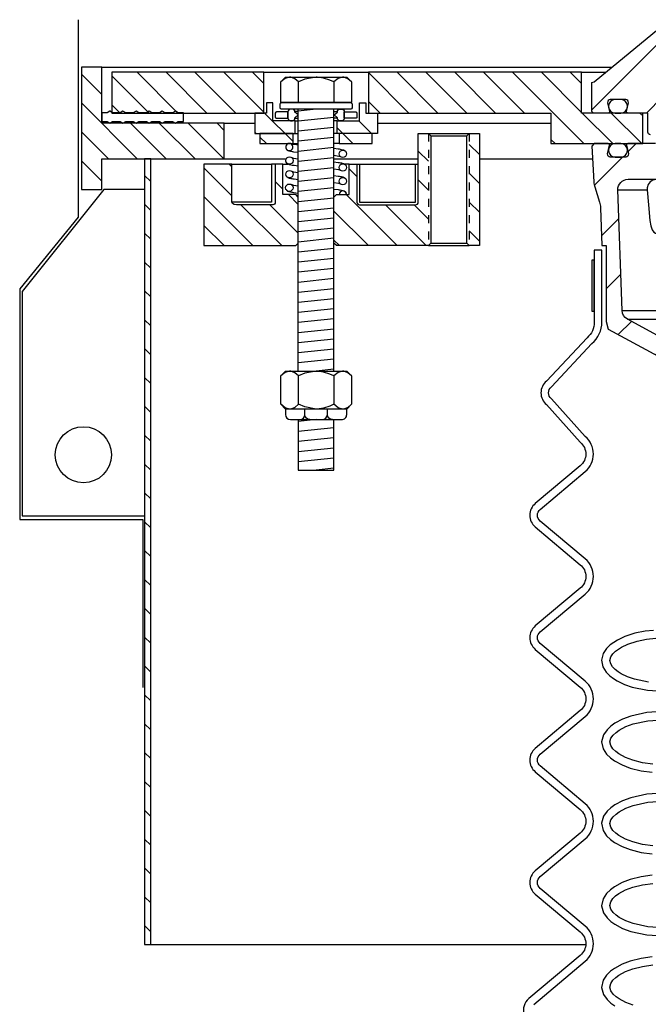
# Model space of a CAD drawing. Extents: x -285 to 5863, y 308 to 3178.
# Tile 29 of 256: x 34 to 42, y 1430 to 1442. Entities that reach past the tile are written whole.
import ezdxf

# ---------------------------------------------------------------- set-up
doc = ezdxf.new("R2010")
doc.units = 0
doc.header["$MEASUREMENT"] = 0
doc.linetypes.add('HIDDEN5', pattern=[0.05, 0.025, -0.025])
doc.layers.get('DEFPOINTS').update_dxf_attribs({"linetype": 'CONTINUOUS'})
for name, color, linetype in [('MULTI-PORT-MANHOLE', 2, 'CONTINUOUS'), ('MULTI-PORT-MANHOLE-HATCH', 252, 'CONTINUOUS'), ('MULTI-PORT-SHROUD', 1, 'CONTINUOUS'), ('MULTI-PORT-SPILL-BUCKET', 1, 'CONTINUOUS'), ('MULTI-PORT-SPILL-BUCKET-HATCH', 7, 'CONTINUOUS'), ('MULTI-PORT-SPILL-BUCKET-MANHOLE', 2, 'CONTINUOUS'), ('MULTI-PORT-SPILL-BUCKET-MANHOLE-HATCH', 7, 'CONTINUOUS'), ('MULTI-PORT-SPILL-BUCKET-SHROUD', 1, 'CONTINUOUS')]:
    doc.layers.add(name, color=color, linetype=linetype)
pattern_1 = [(135, (8038.234, 263.62307), (0.176776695, 0.176776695), [])]

msp = doc.modelspace()

# ---------------------------------------------------------------- hatches: boundary and pattern name
at = {"layer": 'MULTI-PORT-MANHOLE-HATCH', "linetype": 'Continuous'}
h = msp.add_hatch(dxfattribs=at)
h.set_pattern_fill('LINE', color=256, scale=2, angle=45, style=0)
h.set_pattern_definition(pattern_1)
h.paths.add_polyline_path([(35.34409, 1439.64763), (35.34409, 1440.02263), (36.84409, 1440.02263), (36.84409, 1440.46013), (35.34409, 1440.46013), (35.34409, 1441.14763), (35.09409, 1441.14763), (35.09409, 1439.64763)])
h = msp.add_hatch(dxfattribs=at)
h.set_pattern_fill('LINE', color=256, scale=2, angle=45, style=0)
h.set_pattern_definition(pattern_1)
h.paths.add_polyline_path([(37.32847, 1441.08513), (35.46909, 1441.08513), (35.46909, 1440.58513), (37.32847, 1440.58513)])
h = msp.add_hatch(dxfattribs=at)
h.set_pattern_fill('LINE', color=256, scale=2, angle=45, style=0)
h.set_pattern_definition(pattern_1)
h.paths.add_polyline_path([(41.96909, 1440.21013), (41.96909, 1440.58513), (41.21909, 1440.58513), (41.21909, 1441.08513), (38.60972, 1441.08513), (38.60972, 1440.58513), (40.84409, 1440.58513), (40.84409, 1440.21013)])
h = msp.add_hatch(dxfattribs=at)
h.set_pattern_fill('LINE', color=256, scale=2, angle=45, style=0)
h.set_pattern_definition(pattern_1)
h.paths.add_polyline_path([(37.71128, 1440.49138), (37.43784, 1440.49138), (37.43784, 1440.71013), (37.35972, 1440.71013), (37.35972, 1440.58513), (37.21909, 1440.58513), (37.21909, 1440.33513), (37.71128, 1440.33513)])
h.paths.add_polyline_path([(38.71909, 1440.58513), (38.57847, 1440.58513), (38.57847, 1440.71013), (38.50034, 1440.71013), (38.50034, 1440.49138), (38.2269, 1440.49138), (38.2269, 1440.33513), (38.71909, 1440.33513)])
h.paths.add_polyline_path([(38.65659, 1440.33513), (38.25034, 1440.33513), (38.25034, 1440.21013), (38.65659, 1440.21013)])
h.paths.add_polyline_path([(37.68784, 1440.33513), (37.28159, 1440.33513), (37.28159, 1440.21013), (37.68784, 1440.21013)])
h = msp.add_hatch(dxfattribs=at)
h.set_pattern_fill('LINE', color=256, scale=2, angle=45, style=0)
h.set_pattern_definition(pattern_1)
h.paths.add_polyline_path([(39.34409, 1440.33513), (39.21909, 1440.33513), (39.21909, 1439.49138, -0.41421356), (39.18784, 1439.46013), (38.50034, 1439.46013, -0.41421356), (38.46909, 1439.49138), (38.46909, 1439.96013), (38.37534, 1439.96013), (38.37534, 1439.58513), (38.21909, 1439.58513), (38.18784, 1439.55388), (38.18784, 1438.99138), (38.21909, 1438.96013), (39.34409, 1438.96013)])
h.paths.add_polyline_path([(39.96909, 1440.33513), (39.84409, 1440.33513), (39.84409, 1438.96013), (39.96909, 1438.96013)])
h = msp.add_hatch(dxfattribs=at)
h.set_pattern_fill('LINE', color=256, scale=2, angle=45, style=0)
h.set_pattern_definition([(135, (7997.1087, 263.62307), (0.176776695, 0.176776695), [])])
h.paths.add_polyline_path([(35.86909, 1430.39763), (35.94379, 1430.39763), (35.94379, 1440.02263), (35.86909, 1440.02263)])
h = msp.add_hatch(dxfattribs=at)
h.set_pattern_fill('LINE', color=256, scale=2, angle=45, style=0)
h.set_pattern_definition(pattern_1)
h.paths.add_polyline_path([(37.75034, 1439.55388), (37.71909, 1439.58513), (37.56284, 1439.58513), (37.56284, 1439.96013), (37.46909, 1439.96013), (37.46909, 1439.49138, -0.41421356), (37.43784, 1439.46013), (36.99536, 1439.46013), (36.9666, 1439.46432), (36.94555, 1439.47576), (36.93784, 1439.49138), (36.93784, 1439.96013), (36.59409, 1439.96013), (36.59409, 1438.96013), (37.71909, 1438.96013), (37.75034, 1438.99138)])
at = {"layer": 'MULTI-PORT-SPILL-BUCKET-HATCH', "linetype": 'Continuous'}
h = msp.add_hatch(dxfattribs=at)
h.set_pattern_fill('LINE', color=256, scale=4, angle=45, style=0)
h.set_pattern_definition([(45, (-7789.4933, 235.12833), (-0.35355339, 0.35355339), [])])
edge = h.paths.add_edge_path(flags=17)
edge.add_line((42.53159, 1439.77263), (42.53159, 1440.17888))
edge.add_line((42.53159, 1440.17888), (42.56284, 1440.21013))
edge.add_line((42.56284, 1440.21013), (42.62534, 1440.21013))
edge.add_line((42.62534, 1440.21013), (42.65832, 1440.17716))
edge.add_line((42.65832, 1440.17716), (42.67607, 1439.83841))
edge.add_arc((42.61366, 1439.83514), 0.0625, -89.997947, 3.00213, ccw=False)
edge.add_line((42.61366, 1439.77263), (42.53159, 1439.77263))
edge = h.paths.add_edge_path()
edge.add_line((43.65353, 1437.55388), (43.43505, 1437.55388))
edge.add_line((43.43505, 1437.55388), (43.43505, 1437.17888))
edge.add_line((43.43505, 1437.17888), (43.65353, 1437.17888))
edge.add_arc((43.65353, 1437.24138), 0.0625, 270, 360)
edge.add_line((43.71603, 1437.24138), (43.71603, 1437.49138))
edge.add_arc((43.65353, 1437.49138), 0.0625, 360, 450)
edge = h.paths.add_edge_path()
edge.add_arc((41.78845, 1439.64763), 0.125, 90, 182, ccw=False)
edge.add_line((41.78845, 1439.77263), (42.15659, 1439.77263))
edge.add_line((42.15659, 1439.77263), (42.15659, 1440.17888))
edge.add_line((42.15659, 1440.17888), (42.12534, 1440.21013))
edge.add_line((42.12534, 1440.21013), (41.78579, 1440.21013))
edge.add_arc((41.78578, 1440.19514), 0.015, 89.988796, 191.010479)
edge.add_line((41.77106, 1440.19227), (41.79223, 1440.08335))
edge.add_arc((41.76156, 1440.07739), 0.03125, -90.001442, 10.998303, ccw=False)
edge.add_line((41.76156, 1440.04614), (41.56962, 1440.04614))
edge.add_arc((41.56962, 1440.07739), 0.03125, 169.000573, 270.000319, ccw=False)
edge.add_line((41.53895, 1440.08335), (41.56012, 1440.19228))
edge.add_arc((41.54502, 1440.19482), 0.01532, 350.426599, 451.426344)
edge.add_line((41.54463, 1440.21013), (41.37382, 1440.21013))
edge.add_line((41.37382, 1440.21013), (41.34573, 1440.17893))
edge.add_line((41.34573, 1440.17893), (41.36858, 1439.74278))
edge.add_arc((41.61825, 1439.75587), 0.25001, 182.999594, 197.899614)
edge.add_line((41.38034, 1439.67902), (41.44031, 1439.49336))
edge.add_arc((41.20241, 1439.41652), 0.25, 1.999905, 17.899997, ccw=False)
edge.add_line((41.45226, 1439.42524), (41.4685, 1438.96013))
edge.add_line((41.4685, 1438.96013), (41.51905, 1438.96013))
edge.add_line((41.51905, 1438.96013), (41.51905, 1438.02969))
edge.add_line((41.51905, 1438.02969), (41.5465, 1437.9367))
edge.add_line((41.5465, 1437.9367), (42.3608, 1437.49356))
edge.add_arc((42.30105, 1437.38377), 0.125, 2.999956, 61.445298, ccw=False)
edge.add_line((42.42587, 1437.39031), (42.4304, 1437.30388))
edge.add_line((42.4304, 1437.30388), (42.73409, 1437.30388))
edge.add_line((42.73409, 1437.30388), (42.73409, 1435.92888))
edge.add_line((42.73409, 1435.92888), (42.57534, 1435.92888))
edge.add_arc((42.57534, 1435.89763), 0.03125, 90, 180)
edge.add_line((42.54409, 1435.89763), (42.54409, 1435.86638))
edge.add_line((42.54409, 1435.86638), (42.61626, 1435.74138))
edge.add_line((42.61626, 1435.74138), (42.96909, 1435.74138))
edge.add_line((42.96909, 1435.74138), (43.02794, 1437.08922))
edge.add_arc((43.1216, 1437.08513), 0.09375, 90, 177.500009, ccw=False)
edge.add_line((43.1216, 1437.17888), (43.1216, 1437.55388))
edge.add_line((43.1216, 1437.55388), (42.7712, 1437.55388))
edge.add_arc((42.7712, 1437.80388), 0.25, 241.444909, 269.999756, ccw=False)
edge.add_line((42.6517, 1437.58429), (41.78036, 1438.05847))
edge.add_arc((41.84011, 1438.16827), 0.125, 182.000071, 241.445207, ccw=False)
edge.add_line((41.71519, 1438.1639), (41.66353, 1439.64327))
at = {"layer": 'MULTI-PORT-SPILL-BUCKET-MANHOLE-HATCH', "linetype": 'Continuous'}
h = msp.add_hatch(dxfattribs=at)
h.set_pattern_fill('LINE', color=256, scale=4, angle=45, style=0)
h.set_pattern_definition([(45, (-7925.29583, 263.62307), (-0.35355339, 0.35355339), [])])
edge = h.paths.add_edge_path()
edge.add_line((43.28893, 1441.21558), (43.34409, 1440.58513))
edge.add_line((43.34409, 1440.58513), (42.82562, 1440.58513))
edge.add_arc((42.82562, 1440.46013), 0.125, 89.999957, 174.999901)
edge.add_line((42.7011, 1440.47103), (42.69034, 1440.34803))
edge.add_arc((42.6592, 1440.35076), 0.03125, 270, 355, ccw=False)
edge.add_line((42.6592, 1440.31951), (42.47779, 1440.31951))
edge.add_line((42.47779, 1440.31951), (42.47779, 1440.85076))
edge.add_line((42.47779, 1440.85076), (42.34409, 1440.9311))
edge.add_line((42.34409, 1440.9311), (42.21039, 1440.85076))
edge.add_line((42.21039, 1440.85076), (42.21039, 1440.31951))
edge.add_line((42.21039, 1440.31951), (42.06284, 1440.31951))
edge.add_arc((42.06284, 1440.35076), 0.03125, 180, 270, ccw=False)
edge.add_line((42.03159, 1440.35076), (42.03159, 1440.58513))
edge.add_line((42.03159, 1440.58513), (41.78654, 1440.58513))
edge.add_arc((41.78654, 1440.60076), 0.01562, 169.000254, 270, ccw=False)
edge.add_line((41.77121, 1440.60374), (41.79223, 1440.71192))
edge.add_arc((41.76156, 1440.71789), 0.03125, 348.999407, 449.999153)
edge.add_line((41.76156, 1440.74913), (41.56962, 1440.74913))
edge.add_arc((41.56962, 1440.71789), 0.03125, 89.998557, 190.998303)
edge.add_line((41.53894, 1440.71192), (41.56012, 1440.603))
edge.add_arc((41.54539, 1440.60014), 0.01501, -89.975776, 10.991064, ccw=False)
edge.add_line((41.54539, 1440.58513), (41.37534, 1440.58513))
edge.add_arc((41.37534, 1440.61638), 0.03125, 180, 270, ccw=False)
edge.add_line((41.34409, 1440.61638), (41.34409, 1440.96013))
edge.add_line((41.34409, 1440.96013), (41.37241, 1440.96544))
edge.add_line((41.37241, 1440.96544), (42.16338, 1441.61755))
edge.add_arc((42.20305, 1441.56925), 0.0625, 90, 129.399472, ccw=False)
edge.add_line((42.20305, 1441.63175), (42.24382, 1441.61642))
edge.add_line((42.24382, 1441.61642), (42.26459, 1441.57795))
edge.add_line((42.26459, 1441.57795), (42.30988, 1441.21099))
edge.add_line((42.30988, 1441.21099), (42.32179, 1441.17085))
edge.add_line((42.32179, 1441.17085), (42.34688, 1441.13698))
edge.add_line((42.34688, 1441.13698), (42.41909, 1441.10419))
edge.add_line((42.41909, 1441.10419), (42.5682, 1441.11724))
edge.add_arc((42.55731, 1441.24177), 0.125, 274.999649, 319.999859)
edge.add_line((42.65307, 1441.16141), (42.72766, 1441.25031))
edge.add_arc((42.77553, 1441.21014), 0.0625, 89.998431, 139.998976, ccw=False)
edge.add_line((42.77554, 1441.27263), (43.22667, 1441.27263))
edge.add_arc((43.22667, 1441.21013), 0.0625, 5, 90, ccw=False)

# ---------------------------------------------------------------- linework, layer by layer
at = {"layer": 'DEFPOINTS'}
msp.add_lwpolyline([(35.05488, 1441.72868), (35.05488, 1439.30748), (34.33945, 1438.43124), (34.33945, 1435.60427), (35.84739, 1435.60427), (35.84739, 1433.54433)], dxfattribs=at)
at = {"layer": 'MULTI-PORT-MANHOLE', "color": 7, "linetype": 'Continuous'}
for p, q in [((35.34409, 1441.14763), (41.59339, 1441.14763)), ((37.32847, 1441.08513), (38.60972, 1441.08513)), ((37.75034, 1440.60198), (37.70906, 1440.60198)), ((38.18784, 1440.60198), (38.22912, 1440.60198)), ((36.84409, 1440.46013), (37.21909, 1440.46013)), ((37.70906, 1440.52139), (37.75034, 1440.52139)), ((37.71128, 1440.49138), (37.75034, 1440.49138)), ((38.22912, 1440.52139), (38.18784, 1440.52139)), ((38.2269, 1440.49138), (38.18784, 1440.49138)), ((38.71909, 1440.46013), (40.84409, 1440.46013)), ((37.71128, 1440.33513), (37.75034, 1440.33513)), ((38.2269, 1440.33513), (38.18784, 1440.33513)), ((39.34409, 1440.33513), (39.84409, 1440.33513)), ((37.68784, 1440.21013), (37.75034, 1440.21013)), ((38.25034, 1440.21013), (38.18784, 1440.21013)), ((36.84409, 1440.02263), (37.60247, 1440.02263)), ((36.93785, 1439.96013), (37.42086, 1439.96013)), ((37.56284, 1439.96013), (37.62193, 1439.96013)), ((38.18784, 1440.02263), (39.21909, 1440.02263)), ((38.37534, 1439.96013), (38.31625, 1439.96013)), ((38.50034, 1439.96013), (39.18784, 1439.96013)), ((39.96909, 1440.02263), (41.35392, 1440.02263)), ((39.34409, 1438.96013), (39.84409, 1438.96013)), ((35.94379, 1430.39763), (41.27094, 1430.39763))]:
    msp.add_line(p, q, dxfattribs=at)
at = {"layer": 'MULTI-PORT-MANHOLE', "color": 254, "linetype": 'Continuous'}
msp.add_line((41.21909, 1441.08513), (41.51758, 1441.08513), dxfattribs=at)
at = {"layer": 'MULTI-PORT-MANHOLE', "color": 2, "linetype": 'Continuous'}
for p, q in [((37.75258, 1440.71198), (37.75258, 1440.96647)), ((38.1856, 1440.96647), (38.1856, 1440.71198)), ((37.75034, 1437.42182), (37.75034, 1440.63199)), ((38.18784, 1437.42182), (38.18784, 1440.63199)), ((39.37534, 1440.30388), (39.81284, 1440.30388)), ((39.37534, 1438.99138), (39.81284, 1438.99138)), ((37.75258, 1437.01583), (37.75258, 1437.36381)), ((38.1856, 1437.36381), (38.1856, 1437.01583))]:
    msp.add_line(p, q, dxfattribs=at)
at = {"layer": 'MULTI-PORT-MANHOLE', "color": 3, "linetype": 'Continuous'}
msp.add_line((37.75034, 1439.53521), (37.75034, 1440.47489), dxfattribs=at)
at = {"layer": 'MULTI-PORT-MANHOLE', "color": 1, "linetype": 'HIDDEN5', "ltscale": 0.4}
for p, q in [((39.34409, 1440.33513), (39.34409, 1438.96013)), ((39.84409, 1440.33513), (39.84409, 1438.96013))]:
    msp.add_line(p, q, dxfattribs=at)
at = {"layer": 'MULTI-PORT-MANHOLE', "linetype": 'Continuous'}
for points in [[(35.34409, 1439.64763), (35.34409, 1440.02263), (36.84409, 1440.02263), (36.84409, 1440.46013), (35.34409, 1440.46013), (35.34409, 1441.14763), (35.09409, 1441.14763), (35.09409, 1439.64763)], [(37.32847, 1441.08513), (35.46909, 1441.08513), (35.46909, 1440.58513), (37.32847, 1440.58513)], [(41.96909, 1440.21013), (41.96909, 1440.58513), (41.21909, 1440.58513), (41.21909, 1441.08513), (38.60972, 1441.08513), (38.60972, 1440.58513), (40.84409, 1440.58513), (40.84409, 1440.21013)], [(35.86909, 1430.39763), (35.94379, 1430.39763), (35.94379, 1440.02263), (35.86909, 1440.02263), (35.86909, 1430.39763)]]:
    msp.add_lwpolyline(points, close=True, dxfattribs=at)
at = {"layer": 'MULTI-PORT-MANHOLE', "color": 2, "linetype": 'Continuous'}
for points in [[(37.59409, 1440.71198), (37.53608, 1440.71198), (37.53608, 1440.96647), (37.59409, 1441.02448), (38.34409, 1441.02448), (38.4021, 1440.96647), (38.4021, 1440.71198), (38.34409, 1440.71198)], [(37.43784, 1440.71013), (37.35972, 1440.71013), (37.35972, 1440.58513), (37.21909, 1440.58513), (37.21909, 1440.33513), (37.71128, 1440.33513), (37.71128, 1440.49138), (37.43784, 1440.49138)], [(38.50034, 1440.71013), (38.57847, 1440.71013), (38.57847, 1440.58513), (38.71909, 1440.58513), (38.71909, 1440.33513), (38.2269, 1440.33513), (38.2269, 1440.49138), (38.50034, 1440.49138)], [(37.68784, 1440.21013), (37.68784, 1440.33513), (37.28159, 1440.33513), (37.28159, 1440.21013), (37.68784, 1440.21013)], [(38.25034, 1440.21013), (38.65659, 1440.21013), (38.65659, 1440.33513), (38.25034, 1440.33513), (38.25034, 1440.21013)], [(39.81284, 1438.99138), (39.81284, 1440.30388), (39.84409, 1440.33513), (39.96909, 1440.33513), (39.96909, 1438.96013), (39.84409, 1438.96013)], [(37.59409, 1436.95782), (37.53608, 1437.01583), (37.53608, 1437.36381), (37.59409, 1437.42182), (38.34409, 1437.42182), (38.4021, 1437.36381), (38.4021, 1437.01583), (38.34409, 1436.95782)]]:
    msp.add_lwpolyline(points, close=True, dxfattribs=at)
for points in [[(38.4021, 1440.96647), (38.35698, 1441.0038), (38.30744, 1441.02448), (38.29385, 1441.02448), (38.29385, 1441.02448), (38.23758, 1441.00797), (38.1856, 1440.96647), (38.13699, 1440.98861), (38.06134, 1441.01331), (37.98009, 1441.02432), (37.96909, 1441.02448), (37.82958, 1440.99938), (37.75258, 1440.96647), (37.70746, 1441.0038), (37.65793, 1441.02448), (37.64433, 1441.02448), (37.58806, 1441.00797), (37.53608, 1440.96647)], [(38.4021, 1437.36381), (38.35698, 1437.40114), (38.30744, 1437.42182), (38.29385, 1437.42182), (38.29385, 1437.42182), (38.23758, 1437.4053), (38.1856, 1437.36381), (38.13699, 1437.38595), (38.06134, 1437.41064), (37.98009, 1437.42166), (37.96909, 1437.42182), (37.82958, 1437.39671), (37.75258, 1437.36381), (37.70746, 1437.40114), (37.65793, 1437.42182), (37.64433, 1437.42182), (37.58806, 1437.4053), (37.53608, 1437.36381)], [(38.4021, 1437.01583), (38.35698, 1436.9785), (38.30744, 1436.95782), (38.29385, 1436.95782), (38.29385, 1436.95782), (38.23758, 1436.97434), (38.1856, 1437.01583), (38.13699, 1436.99369), (38.06134, 1436.969), (37.98009, 1436.95798), (37.96909, 1436.95782), (37.82958, 1436.98293), (37.75258, 1437.01583), (37.70746, 1436.9785), (37.65793, 1436.95782), (37.64433, 1436.95782), (37.58806, 1436.97434), (37.53608, 1437.01583)], [(37.75034, 1436.82782), (37.75034, 1436.21048), (38.18784, 1436.21048), (38.18784, 1436.82782)]]:
    msp.add_lwpolyline(points, dxfattribs=at)
for points in [[(37.54522, 1440.71198), (38.39296, 1440.71198, -0.41421356), (38.40859, 1440.69636), (38.40859, 1440.64761, -0.41421356), (38.39296, 1440.63199), (37.54522, 1440.63199, -0.41421356), (37.52959, 1440.64761), (37.52959, 1440.69636, -0.41421356)], [(39.34409, 1438.96013), (38.21909, 1438.96013), (38.18784, 1438.99138), (38.18784, 1439.55388), (38.21909, 1439.58513), (38.37534, 1439.58513), (38.37534, 1439.96013), (38.46909, 1439.96013), (38.46909, 1439.49138, 0.41421356), (38.50034, 1439.46013), (39.18784, 1439.46013, 0.41421356), (39.21909, 1439.49138), (39.21909, 1440.33513), (39.34409, 1440.33513), (39.37534, 1440.30388), (39.37534, 1438.99138)], [(36.93784, 1439.49138), (36.93784, 1439.96013), (36.59409, 1439.96013), (36.59409, 1438.96013), (37.71909, 1438.96013), (37.75034, 1438.99138), (37.75034, 1439.55388), (37.71909, 1439.58513), (37.56284, 1439.58513), (37.56284, 1439.96013), (37.46909, 1439.96013), (37.46909, 1439.49138, -0.41421356), (37.43784, 1439.46013), (36.99536, 1439.46013), (36.9666, 1439.46432), (36.94555, 1439.47576)]]:
    msp.add_lwpolyline(points, format="xyb", close=True, dxfattribs=at)
at = {"layer": 'MULTI-PORT-MANHOLE', "color": 7, "linetype": 'Continuous'}
msp.add_lwpolyline([(35.4498, 1440.60813), (35.44334, 1440.60813), (35.40909, 1440.58813), (35.34409, 1440.58813), (35.34409, 1440.48014), (35.40909, 1440.48014), (35.44334, 1440.46013), (35.47759, 1440.48014), (35.56959, 1440.48014), (35.60384, 1440.46013), (35.63809, 1440.48014), (35.73009, 1440.48014), (35.76434, 1440.46013), (35.79859, 1440.48014), (35.89059, 1440.48014), (35.92484, 1440.46013), (35.95909, 1440.48014), (36.05109, 1440.48014), (36.08534, 1440.46013), (36.11959, 1440.48014), (36.21159, 1440.48014), (36.24584, 1440.46013), (36.28009, 1440.48014), (36.34409, 1440.48014), (36.34409, 1440.58813), (36.28009, 1440.58813), (36.24584, 1440.60813), (36.21159, 1440.58813), (36.11959, 1440.58813), (36.08534, 1440.60813), (36.05109, 1440.58813), (35.95909, 1440.58813), (35.92484, 1440.60813), (35.89059, 1440.58813), (35.79859, 1440.58813), (35.76434, 1440.60813), (35.73009, 1440.58813), (35.63809, 1440.58813), (35.60384, 1440.60813), (35.56959, 1440.58813), (35.47759, 1440.58813), (35.44334, 1440.60813)], dxfattribs=at)
for points in [[(37.62409, 1440.52268), (37.62409, 1440.60069), (37.48472, 1440.60069, 0.41421356), (37.46909, 1440.58506), (37.46909, 1440.5375, 0.41421356), (37.47909, 1440.52188), (37.62409, 1440.52188)], [(37.62409, 1440.52263, 0.41421356), (37.65534, 1440.49138), (37.67784, 1440.49138, 0.41421356), (37.70909, 1440.52263), (37.70909, 1440.52652), (37.7497, 1440.56169), (37.70909, 1440.59685), (37.70909, 1440.60074, 0.41421356), (37.67784, 1440.63199), (37.65534, 1440.63199, 0.41421356), (37.62409, 1440.60074), (37.62409, 1440.52139)], [(38.31409, 1440.52263, -0.41421356), (38.28284, 1440.49138), (38.26034, 1440.49138, -0.41421356), (38.22909, 1440.52263), (38.22909, 1440.52652), (38.18848, 1440.56169), (38.22909, 1440.59685), (38.22909, 1440.60074, -0.41421356), (38.26034, 1440.63199), (38.28284, 1440.63199, -0.41421356), (38.31409, 1440.60074), (38.31409, 1440.52139)], [(38.31409, 1440.52268), (38.31409, 1440.60069), (38.45347, 1440.60069, -0.41421356), (38.46909, 1440.58506), (38.46909, 1440.5375, -0.41421356), (38.45909, 1440.52188), (38.31409, 1440.52188)]]:
    msp.add_lwpolyline(points, format="xyb", dxfattribs=at)
at = {"layer": 'MULTI-PORT-MANHOLE', "color": 1, "linetype": 'Continuous'}
for points in [[(37.62184, 1440.21013, 4.45498163), (37.66037, 1440.21013)], [(38.34047, 1439.58513, 0.98838487), (38.25032, 1439.58513)]]:
    msp.add_lwpolyline(points, format="xyb", close=True, dxfattribs=at)
for points in [[(37.75034, 1440.19047), (37.70338, 1440.19738), (37.6887, 1440.19968), (37.66081, 1440.21013)], [(37.75034, 1440.10021), (37.69769, 1440.10725), (37.68522, 1440.10909), (37.67378, 1440.11092), (37.65588, 1440.11413), (37.63955, 1440.11858), (37.63202, 1440.1212), (37.62428, 1440.12472), (37.61927, 1440.12761), (37.61393, 1440.13149), (37.60915, 1440.1359), (37.60454, 1440.14149), (37.60026, 1440.14883), (37.59801, 1440.15615)], [(38.18784, 1440.15347), (38.23924, 1440.1466), (38.25171, 1440.14476), (38.26315, 1440.14292), (38.28106, 1440.13972), (38.29738, 1440.13526), (38.30491, 1440.13265), (38.31265, 1440.12913), (38.31766, 1440.12624), (38.32301, 1440.12235), (38.32778, 1440.11794), (38.33239, 1440.11236), (38.33667, 1440.10502), (38.33892, 1440.09769)], [(38.28, 1440.04225), (38.24823, 1440.05417), (38.18784, 1440.06308)], [(37.46909, 1439.96013), (37.42086, 1439.96013), (37.42086, 1439.49138), (36.93785, 1439.49138)], [(37.75034, 1439.93352), (37.69937, 1439.94034), (37.6869, 1439.94218), (37.67546, 1439.94401), (37.65756, 1439.94722), (37.64123, 1439.95167), (37.6337, 1439.95429), (37.62597, 1439.95781), (37.62095, 1439.9607), (37.61561, 1439.96458), (37.61083, 1439.96899), (37.60623, 1439.97458), (37.60194, 1439.98192), (37.59969, 1439.98924)], [(37.65861, 1440.04468), (37.69039, 1440.03277), (37.75034, 1440.02392)], [(38.18784, 1439.98663), (38.23924, 1439.97975), (38.25171, 1439.97791), (38.26315, 1439.97608), (38.28106, 1439.97287), (38.29738, 1439.96842), (38.30491, 1439.9658), (38.31265, 1439.96228), (38.31766, 1439.95939), (38.32301, 1439.95551), (38.32778, 1439.9511), (38.33239, 1439.94551), (38.33667, 1439.93817), (38.33892, 1439.93085)], [(38.46909, 1439.96013), (38.50034, 1439.96013), (38.50034, 1439.49138), (39.18784, 1439.49138), (39.18784, 1439.96013), (39.21909, 1439.96013)], [(37.75034, 1439.76657), (37.69937, 1439.77339), (37.6869, 1439.77523), (37.67546, 1439.77706), (37.65756, 1439.78027), (37.64123, 1439.78472), (37.6337, 1439.78734), (37.62597, 1439.79086), (37.62095, 1439.79375), (37.61561, 1439.79764), (37.61083, 1439.80205), (37.60623, 1439.80763), (37.60194, 1439.81497), (37.59969, 1439.82229)], [(37.65861, 1439.87773), (37.69039, 1439.86582), (37.75034, 1439.85697)], [(38.28, 1439.87541), (38.24823, 1439.88733), (38.18784, 1439.89624)], [(37.65861, 1439.71202), (37.69039, 1439.7001), (37.75034, 1439.69126)], [(38.18784, 1439.81966), (38.23924, 1439.81279), (38.25171, 1439.81094), (38.26315, 1439.80911), (38.28106, 1439.8059), (38.29738, 1439.80145), (38.30491, 1439.79883), (38.31265, 1439.79531), (38.31766, 1439.79243), (38.32301, 1439.78854), (38.32778, 1439.78413), (38.33239, 1439.77855), (38.33667, 1439.77121), (38.33892, 1439.76388)], [(38.28, 1439.70844), (38.24823, 1439.72036), (38.18784, 1439.72927)], [(37.75034, 1439.60087), (37.69753, 1439.60793), (37.68506, 1439.60977), (37.67362, 1439.6116), (37.65572, 1439.61481), (37.63939, 1439.61926), (37.63186, 1439.62188), (37.62413, 1439.6254), (37.61911, 1439.62829), (37.61377, 1439.63217), (37.60899, 1439.63658), (37.60439, 1439.64217), (37.6001, 1439.64951), (37.59785, 1439.65683)], [(38.18784, 1439.65356), (38.23881, 1439.64674), (38.25128, 1439.6449), (38.26272, 1439.64307), (38.28062, 1439.63986), (38.29695, 1439.63541), (38.30448, 1439.63279), (38.31221, 1439.62927), (38.31723, 1439.62638), (38.32257, 1439.6225), (38.32735, 1439.61809), (38.33195, 1439.6125), (38.33624, 1439.60516), (38.33849, 1439.59784)]]:
    msp.add_lwpolyline(points, dxfattribs=at)
at = {"layer": 'MULTI-PORT-MANHOLE', "linetype": 'Continuous'}
msp.add_lwpolyline([(35.86909, 1439.64763), (35.36909, 1439.64763), (34.36909, 1438.39763), (34.36909, 1435.64763), (35.86909, 1435.64763)], dxfattribs=at)
at = {"layer": 'MULTI-PORT-MANHOLE', "color": 2, "linetype": 'Continuous'}
for points in [[(37.59409, 1436.95782), (37.59409, 1436.89032, 0.41421241), (37.65659, 1436.82782), (38.28159, 1436.82782, 0.41421472), (38.34409, 1436.89032), (38.34409, 1436.95782)], [(37.7691, 1436.82782, 0.41186067), (37.8311, 1436.89032), (37.8311, 1436.95782)], [(37.8931, 1436.82782, -0.41186067), (37.8311, 1436.89032), (37.8311, 1436.95782)], [(38.04508, 1436.82782, 0.41186067), (38.10708, 1436.89032), (38.10708, 1436.95782)], [(38.16908, 1436.82782, -0.41186067), (38.10708, 1436.89032), (38.10708, 1436.95782)]]:
    msp.add_lwpolyline(points, format="xyb", dxfattribs=at)
at = {"layer": 'MULTI-PORT-MANHOLE', "color": 1, "linetype": 'Continuous'}
for centre in [(38.29583, 1440.08446), (37.64278, 1440.00247), (38.29583, 1439.91762), (37.64278, 1439.83552), (37.64094, 1439.67006), (38.29583, 1439.75065)]:
    msp.add_circle(centre, 0.04508, dxfattribs=at)
at = {"layer": 'MULTI-PORT-MANHOLE', "linetype": 'Continuous'}
msp.add_circle((35.11909, 1436.39763), 0.34375, dxfattribs=at)
at = {"layer": 'MULTI-PORT-MANHOLE-HATCH'}
for p, q in [((37.96909, 1440.63199), (37.75034, 1440.6092)), ((38.18784, 1440.53131), (37.75034, 1440.48573)), ((38.18784, 1440.40784), (37.75034, 1440.36226)), ((38.18784, 1440.28438), (37.75034, 1440.23879)), ((38.18784, 1440.28438), (37.75034, 1440.23879)), ((38.18784, 1440.16091), (37.75034, 1440.11532)), ((38.18784, 1440.03744), (37.75034, 1439.99186)), ((38.18784, 1440.03744), (37.75034, 1439.99186)), ((38.18784, 1439.91397), (37.75034, 1439.86839)), ((38.18784, 1439.7905), (37.75034, 1439.74492)), ((38.18784, 1439.7905), (37.75034, 1439.74492)), ((38.18784, 1439.66704), (37.75034, 1439.62145)), ((38.18784, 1439.54357), (37.75034, 1439.49798)), ((38.18784, 1439.54357), (37.75034, 1439.49798)), ((38.18784, 1439.4201), (37.75034, 1439.37452)), ((38.18784, 1439.29663), (37.75034, 1439.25105)), ((38.18784, 1439.29663), (37.75034, 1439.25105)), ((38.18784, 1439.17316), (37.75034, 1439.12758)), ((38.18784, 1439.0497), (37.75034, 1439.00411)), ((38.18784, 1439.0497), (37.75034, 1439.00411)), ((38.18784, 1438.92623), (37.75034, 1438.88064)), ((38.18784, 1438.80276), (37.75034, 1438.75718)), ((38.18784, 1438.80276), (37.75034, 1438.75718)), ((38.18784, 1438.67929), (37.75034, 1438.63371)), ((38.18784, 1438.55582), (37.75034, 1438.51024)), ((38.18784, 1438.55582), (37.75034, 1438.51024)), ((38.18784, 1438.43236), (37.75034, 1438.38677)), ((38.18784, 1438.30889), (37.75034, 1438.2633)), ((38.18784, 1438.30889), (37.75034, 1438.2633)), ((38.18784, 1438.18542), (37.75034, 1438.13984)), ((38.18784, 1438.06195), (37.75034, 1438.01637)), ((38.18784, 1438.06195), (37.75034, 1438.01637)), ((38.18784, 1437.93848), (37.75034, 1437.8929)), ((38.18784, 1437.81502), (37.75034, 1437.76943)), ((38.18784, 1437.81502), (37.75034, 1437.76943)), ((38.18784, 1437.69155), (37.75034, 1437.64596)), ((38.18784, 1437.56808), (37.75034, 1437.5225)), ((38.18784, 1437.56808), (37.75034, 1437.5225)), ((38.18784, 1437.44461), (37.96909, 1437.42182)), ((37.96909, 1436.82782), (37.75034, 1436.80503)), ((38.18784, 1436.72715), (37.75034, 1436.68156)), ((38.18784, 1436.60368), (37.75034, 1436.55809)), ((38.18784, 1436.48021), (37.75034, 1436.43463)), ((38.18784, 1436.35674), (37.75034, 1436.31116)), ((38.18784, 1436.23327), (37.96909, 1436.21048))]:
    msp.add_line(p, q, dxfattribs=at)
at = {"layer": 'MULTI-PORT-SHROUD', "color": 1, "linetype": 'Continuous'}
msp.add_lwpolyline([(40.63396, 1429.662), (41.26443, 1430.19102, 0.46630694), (41.26443, 1430.62192), (40.71296, 1431.08465, -0.46630723), (40.71296, 1431.22829), (41.26443, 1431.69102, 0.46630723), (41.26443, 1432.12192), (40.71296, 1432.58465, -0.46630723), (40.71296, 1432.72829), (41.26443, 1433.19102, 0.46630723), (41.26443, 1433.62192), (40.71296, 1434.08465, -0.46630723), (40.71296, 1434.22829), (41.26443, 1434.69102, 0.46630723), (41.26443, 1435.12192), (40.71296, 1435.58465, -0.46630723), (40.71296, 1435.72829), (41.26443, 1436.19102, 0.46630723), (41.26443, 1436.62192), (40.84933, 1437.08465, -0.46630817), (40.84933, 1437.22829), (41.3463, 1437.75972, 0.22169529), (41.46909, 1438.02304), (41.46909, 1438.90647), (41.37534, 1438.90647), (41.37534, 1438.02305, -0.22169529), (41.28604, 1437.83153), (40.78907, 1437.3001, 0.46630908), (40.78907, 1437.01284), (41.20417, 1436.5501, -0.46630905), (41.20417, 1436.26284), (40.6527, 1435.8001, 0.46630905), (40.6527, 1435.51284), (41.20417, 1435.0501, -0.46630905), (41.20417, 1434.76284), (40.6527, 1434.3001, 0.46630905), (40.6527, 1434.01284), (41.20417, 1433.5501, -0.46630905), (41.20417, 1433.26284), (40.6527, 1432.8001, 0.46630905), (40.6527, 1432.51284), (41.20417, 1432.0501, -0.46630905), (41.20417, 1431.76284), (40.6527, 1431.3001, 0.46630905), (40.6527, 1431.01284), (41.20417, 1430.5501, -0.46630785), (41.20417, 1430.26284), (40.5737, 1429.73381, 0.29327778), (40.51344, 1429.54045)], format="xyb", dxfattribs=at)
at = {"layer": 'MULTI-PORT-SHROUD', "color": 7, "linetype": 'Continuous'}
msp.add_lwpolyline([(41.37534, 1438.15647), (41.37534, 1438.78147), (41.34534, 1438.78147), (41.34534, 1438.15647)], close=True, dxfattribs=at)
at = {"layer": 'MULTI-PORT-SPILL-BUCKET', "color": 7, "linetype": 'Continuous'}
for p, q in [((41.66353, 1439.64327), (42.02177, 1439.64327)), ((41.71519, 1438.1639), (55.22299, 1438.1639)), ((41.78036, 1438.05847), (43.65037, 1438.05847))]:
    msp.add_line(p, q, dxfattribs=at)
at = {"layer": 'MULTI-PORT-SPILL-BUCKET', "linetype": 'Continuous'}
for points in [[(42.12534, 1440.21013), (41.78579, 1440.21013, 0.47174628), (41.77106, 1440.19227), (41.79223, 1440.08335, -0.47162926), (41.76156, 1440.04614), (41.56962, 1440.04614, -0.47162926), (41.53895, 1440.08335), (41.56012, 1440.19228, 0.47162926), (41.54463, 1440.21013), (41.37382, 1440.21013), (41.34573, 1440.17893), (41.36858, 1439.74278, 0.06510535), (41.38034, 1439.67902), (41.44031, 1439.49336, -0.06948876), (41.45226, 1439.42524), (41.4685, 1438.96013), (41.51905, 1438.96013), (41.51905, 1438.02969), (41.5465, 1437.9367), (42.3608, 1437.49356, -0.26069176)], [(41.66353, 1439.64327, -0.42447482), (41.78845, 1439.77263), (42.15659, 1439.77263)], [(42.6517, 1437.58429), (41.78036, 1438.05847, -0.265356), (41.71519, 1438.1639), (41.66353, 1439.64327)]]:
    msp.add_lwpolyline(points, format="xyb", dxfattribs=at)
at = {"layer": 'MULTI-PORT-SPILL-BUCKET', "color": 7, "linetype": 'Continuous'}
msp.add_lwpolyline([(41.54959, 1440.12614, 0.41421356), (41.62959, 1440.04614), (41.70159, 1440.04614, 0.41421356), (41.78159, 1440.12614), (41.78159, 1440.13014, 0.41421356), (41.70159, 1440.21014), (41.62959, 1440.21014, 0.41421356), (41.54959, 1440.13014)], format="xyb", dxfattribs=at)
msp.add_lwpolyline([(42.15056, 1439.61013), (42.14586, 1439.66283), (42.14661, 1439.67339), (42.15063, 1439.68285), (42.15748, 1439.69012), (42.16633, 1439.69432), (42.17296, 1439.69516), (42.16068, 1439.7507), (42.13762, 1439.77263), (42.0936, 1439.76352), (42.06029, 1439.7415), (42.03587, 1439.70889), (42.02311, 1439.66934), (42.02177, 1439.64327), (42.0384, 1439.45875), (42.05573, 1439.26806), (42.06603, 1439.20324), (42.08185, 1439.15521), (42.10222, 1439.12392), (42.1249, 1439.11311), (42.13543, 1439.11311), (42.22089, 1439.11311)], dxfattribs=at)
at = {"layer": 'MULTI-PORT-SPILL-BUCKET-MANHOLE', "color": 7, "linetype": 'Continuous'}
msp.add_line((41.54959, 1440.66914), (41.54959, 1440.66514), dxfattribs=at)
at = {"layer": 'MULTI-PORT-SPILL-BUCKET-MANHOLE', "linetype": 'Continuous'}
msp.add_lwpolyline([(42.06284, 1440.31951, -0.41421356), (42.03159, 1440.35076), (42.03159, 1440.58513), (41.78654, 1440.58513, -0.47162926), (41.77121, 1440.60374), (41.79223, 1440.71192, 0.47162926), (41.76156, 1440.74913), (41.56962, 1440.74913, 0.47162926), (41.53894, 1440.71192), (41.56012, 1440.603, -0.47145376), (41.54539, 1440.58513), (41.37534, 1440.58513, -0.41421356), (41.34409, 1440.61638), (41.34409, 1440.96013), (41.37241, 1440.96544), (42.16338, 1441.61755, -0.17362646)], format="xyb", dxfattribs=at)
at = {"layer": 'MULTI-PORT-SPILL-BUCKET-MANHOLE', "color": 7, "linetype": 'Continuous'}
msp.add_lwpolyline([(41.54959, 1440.66514, 0.41421356), (41.62959, 1440.58514), (41.70159, 1440.58514, 0.41421356), (41.78159, 1440.66514), (41.78159, 1440.66914, 0.41421356), (41.70159, 1440.74914), (41.62959, 1440.74914, 0.41421356), (41.54959, 1440.66914)], format="xyb", dxfattribs=at)
at = {"layer": 'MULTI-PORT-SPILL-BUCKET-SHROUD', "color": 1, "linetype": 'Continuous'}
for points in [[(42.09908, 1434.24571), (41.99857, 1434.23531), (41.87362, 1434.2101), (41.75063, 1434.17011), (41.65742, 1434.12663), (41.57055, 1434.06702), (41.52528, 1434.02244), (41.4852, 1433.96253), (41.4651, 1433.88111), (41.4814, 1433.79766), (41.52084, 1433.73497), (41.56436, 1433.69069), (41.60884, 1433.65619), (41.65569, 1433.62699), (41.7457, 1433.58394), (41.84082, 1433.55136), (42.02682, 1433.51278), (42.21396, 1433.50105, -1.02213573)], [(42.09117, 1431.60652), (41.96727, 1431.62381), (41.84593, 1431.65448), (41.7579, 1431.68748), (41.67512, 1431.73228), (41.63704, 1431.76027), (41.60326, 1431.79336), (41.57682, 1431.83337), (41.56666, 1431.87888), (41.57924, 1431.92389), (41.60679, 1431.96283), (41.64108, 1431.99518), (41.67943, 1432.02267), (41.76242, 1432.06661), (41.85037, 1432.09907), (42.03106, 1432.13891), (42.21662, 1432.15108, 1.00000017)], [(42.08202, 1431.24534), (41.94795, 1431.22662), (41.81589, 1431.19323), (41.71618, 1431.15582), (41.62126, 1431.10441), (41.57191, 1431.06811), (41.52546, 1431.02255), (41.48305, 1430.95815), (41.46361, 1430.87006), (41.48781, 1430.78425), (41.53119, 1430.72313), (41.57765, 1430.67939), (41.62697, 1430.64408), (41.72188, 1430.59389), (41.82255, 1430.55679), (42.01739, 1430.51391), (42.21382, 1430.50105, -1.01873998)]]:
    msp.add_lwpolyline(points, format="xyb", dxfattribs=at)
for points in [[(42.04017, 1433.61214), (41.86728, 1433.648), (41.7836, 1433.67666), (41.70386, 1433.7148), (41.66608, 1433.73835), (41.63097, 1433.76558), (41.59973, 1433.79736), (41.57597, 1433.83513), (41.56748, 1433.8786), (41.57807, 1433.92152), (41.60272, 1433.95835), (41.63441, 1433.98956), (41.70719, 1434.0395), (41.78736, 1434.0769), (41.89905, 1434.11321), (42.01364, 1434.13633), (42.13048, 1434.14842)], [(42.20413, 1433.25048), (42.01695, 1433.23819), (41.82217, 1433.19526), (41.72153, 1433.15812), (41.62666, 1433.10788), (41.57736, 1433.07253), (41.53092, 1433.02873), (41.48761, 1432.9675), (41.4636, 1432.88161), (41.48324, 1432.79361), (41.52569, 1432.72936), (41.57213, 1432.68388), (41.62146, 1432.64762), (41.71636, 1432.59626), (41.81604, 1432.55889), (41.94806, 1432.52552), (42.08208, 1432.50682)], [(42.09117, 1432.60652), (41.96728, 1432.62381), (41.84594, 1432.65448), (41.7579, 1432.68748), (41.67512, 1432.73228), (41.63705, 1432.76027), (41.60326, 1432.79336), (41.57682, 1432.83337), (41.56667, 1432.87888), (41.57925, 1432.92389), (41.60679, 1432.96283), (41.64109, 1432.99518), (41.67943, 1433.02267), (41.76242, 1433.06661), (41.85038, 1433.09907), (42.03107, 1433.13891), (42.21068, 1433.15069)], [(42.21382, 1432.25111), (42.01694, 1432.23819), (41.82217, 1432.19526), (41.72152, 1432.15812), (41.62665, 1432.10788), (41.57736, 1432.07253), (41.53091, 1432.02873), (41.4876, 1431.9675), (41.46359, 1431.8816), (41.48323, 1431.79361), (41.52569, 1431.72936), (41.57212, 1431.68388), (41.62145, 1431.64762), (41.71635, 1431.59626), (41.81603, 1431.55889), (41.94805, 1431.52552), (42.08207, 1431.50682)], [(42.21662, 1430.60108), (42.03148, 1430.6132), (41.85072, 1430.65298), (41.76273, 1430.68541), (41.67969, 1430.72932), (41.64132, 1430.7568), (41.60698, 1430.78912), (41.57937, 1430.82803), (41.56667, 1430.87303), (41.57672, 1430.91857), (41.60311, 1430.95863), (41.63688, 1430.99176), (41.67495, 1431.01977), (41.75775, 1431.06461), (41.84581, 1431.09765), (41.96718, 1431.12834), (42.09112, 1431.14564)], [(42.08207, 1430.24535), (41.94805, 1430.22664), (41.81603, 1430.19327), (41.71635, 1430.1559), (41.62145, 1430.10454), (41.57212, 1430.06829), (41.52569, 1430.0228), (41.48323, 1429.95855), (41.46359, 1429.87056), (41.4876, 1429.78467), (41.53091, 1429.72344), (41.57736, 1429.67963), (41.62665, 1429.64429)], [(41.85037, 1429.65309), (41.76242, 1429.68555), (41.67943, 1429.7295), (41.64108, 1429.75699), (41.60679, 1429.78934), (41.57924, 1429.82827), (41.56666, 1429.87329), (41.57682, 1429.91879), (41.60326, 1429.95881), (41.63704, 1429.9919), (41.67512, 1430.01988), (41.7579, 1430.06468), (41.84593, 1430.09769), (41.96727, 1430.12836), (42.09117, 1430.14565)]]:
    msp.add_lwpolyline(points, dxfattribs=at)

doc.saveas('drawing.dxf')
